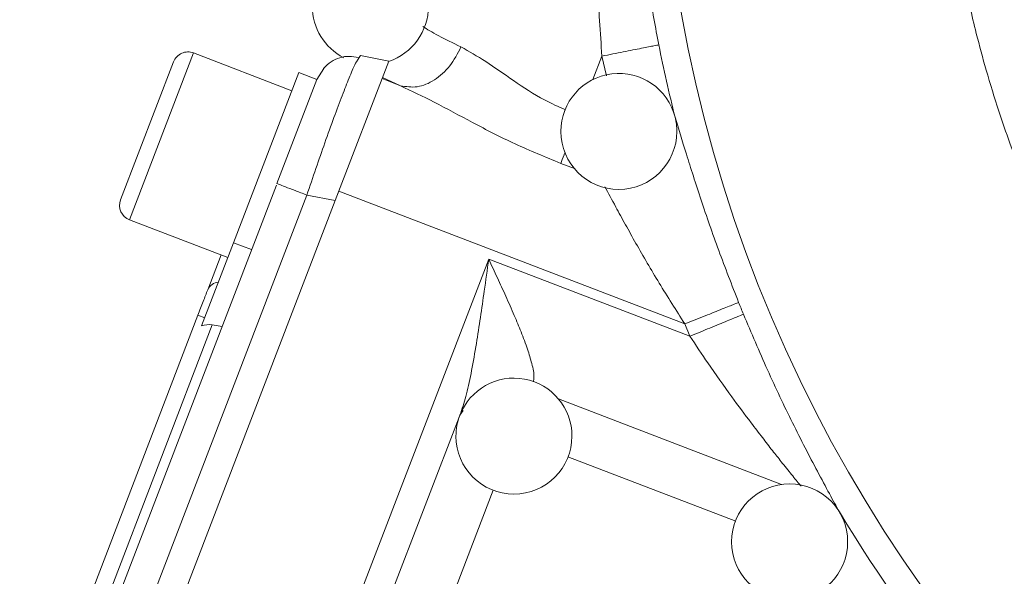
# Model space of a CAD drawing. Header units: inches. Extents: x 0.3 to 33.9, y 0.2 to 21.7.
# Tile 25 of 32: x 22.8 to 24.8, y 10.5 to 11.6. Entities that reach past the tile are written whole.
import ezdxf

# ---------------------------------------------------------------- set-up
doc = ezdxf.new("R2010")
doc.units = ezdxf.units.IN
doc.header["$MEASUREMENT"] = 0

msp = doc.modelspace()

# ---------------------------------------------------------------- linework, layer by layer
at = {"color": 7, "linetype": 'Continuous', "lineweight": 15}
for p, q in [((23.1085, 11.5313), (22.9988, 11.2456)), ((23.3534, 11.4715), (23.1498, 11.5497)), ((23.5536, 11.5328), (23.4428, 11.2441)), ((23.4893, 11.5349), (23.4949, 11.5442)), ((23.5536, 11.5328), (23.4949, 11.5442)), ((23.405, 11.4945), (23.4191, 11.5178)), ((23.2326, 11.1569), (23.3677, 11.5089)), ((23.3224, 11.2792), (23.405, 11.4945)), ((23.405, 11.4945), (23.3677, 11.5089)), ((23.5397, 11.4966), (23.5779, 11.4819)), ((23.5407, 11.4991), (23.5779, 11.4819)), ((22.7901, 9.8925), (23.3212, 11.2761)), ((22.8506, 9.8657), (23.3841, 11.2555)), ((23.4428, 11.2441), (23.3841, 11.2555)), ((23.4449, 11.2496), (23.4503, 11.2635)), ((23.4503, 11.2635), (24.1662, 10.9887)), ((22.9019, 9.8349), (23.4428, 11.2441)), ((23.0173, 11.2042), (23.2208, 11.1261)), ((23.1664, 10.9846), (23.2326, 11.1569)), ((23.2326, 11.1569), (23.2699, 11.1426)), ((23.1791, 11.0594), (23.2068, 11.1315)), ((23.2282, 9.7362), (23.7605, 11.1229)), ((23.7605, 11.1229), (24.1766, 10.9632)), ((22.8498, 10.2014), (23.1588, 11.0066)), ((23.1588, 11.0066), (23.1728, 11.0012)), ((22.885, 10.1963), (23.1884, 10.9869)), ((23.2088, 10.9832), (23.1884, 10.9869)), ((24.1766, 10.9632), (24.1662, 10.9887)), ((23.398, 10.0111), (23.7027, 10.805)), ((23.7075, 10.8099), (23.7006, 10.7996))]:
    msp.add_line(p, q, dxfattribs=at)
at = {"color": 8, "linetype": 'Continuous', "lineweight": 15}
for p, q in [((23.1498, 11.5497), (23.0173, 11.2042)), ((23.9761, 11.4947), (23.9947, 11.5431)), ((24.0039, 11.5021), (23.9947, 11.5431)), ((23.9377, 11.3104), (23.9095, 11.3212)), ((23.9048, 10.8336), (24.3662, 10.6565)), ((23.9241, 10.7139), (24.2717, 10.5804)), ((23.7697, 10.6447), (23.555, 10.0855))]:
    msp.add_line(p, q, dxfattribs=at)
at = {"color": 7, "linetype": 'Continuous', "lineweight": 15}
msp.add_circle((27.0695, 12.1533), 2.9563, dxfattribs=at)
for centre, radius, start, end in [((23.5157, 11.6462), 0.12, 180, 242.6677), ((23.5157, 11.6462), 0.12, 288.3272, 0), ((23.1384, 11.5198), 0.032, 69, 159), ((27.0695, 12.1533), 3.0148, 191.2238, 194.1427), ((24.0297, 11.3873), 0.12, 14.176, 180), ((24.0297, 11.3873), 0.12, 0, 14.176), ((24.0297, 11.3873), 0.12, 180, 0), ((23.0287, 11.2341), 0.032, 159, 249), ((23.204, 11.048), 0.0274, 95.7916, 155.4083), ((27.0695, 12.1533), 3.0082, 201.8575, 202.3609), ((23.8127, 10.7566), 0.12, 0, 159.016), ((23.8127, 10.7566), 0.12, 159.016, 180), ((23.8127, 10.7566), 0.12, 180, 0), ((24.3831, 10.5377), 0.12, 0, 180), ((27.0695, 12.1533), 3.0148, 211.0232, 228.9899), ((24.3831, 10.5377), 0.12, 180, 0)]:
    msp.add_arc(centre, radius, start, end, dxfattribs=at)
msp.add_ellipse((23.1791, 10.9421), major_axis=(0.0164, 0.0428), ratio=0.916331, start_param=0.174533, end_param=0.698222, dxfattribs=at)
for points, knots in [([(29.4396, 12.1533), (29.4396, 12.1527), (29.4396, 12.1469), (29.4395, 12.1254), (29.4387, 12.0786), (29.4354, 12.0041), (29.4289, 11.9249), (29.4204, 11.8513), (29.4118, 11.7905), (29.4017, 11.7303), (29.3901, 11.6705), (29.3758, 11.6058), (29.3583, 11.5365), (29.3393, 11.4701), (29.3184, 11.4041), (29.293, 11.3312), (29.2526, 11.228), (29.1986, 11.1093), (29.1348, 10.9892), (29.0742, 10.8883), (29.02, 10.8066), (28.9669, 10.7326), (28.9106, 10.66), (28.8502, 10.5884), (28.7942, 10.5271), (28.7477, 10.4793), (28.705, 10.4375), (28.6593, 10.3951), (28.603, 10.3458), (28.5408, 10.2949), (28.4803, 10.249), (28.4385, 10.2191), (28.4141, 10.2022), (28.4026, 10.1944), (28.3937, 10.1884), (28.3244, 10.1421), (28.2224, 10.0809), (28.1012, 10.0198), (28.0392, 9.9913), (28.008, 9.9776), (27.9923, 9.9709), (27.9844, 9.9676), (27.9804, 9.966), (27.9785, 9.9651), (27.9775, 9.9647), (27.977, 9.9645), (27.9767, 9.9644), (27.9766, 9.9644), (27.9766, 9.9643), (27.9765, 9.9643), (27.9765, 9.9643), (27.9765, 9.9643), (27.9765, 9.9643), (27.9765, 9.9643), (27.9765, 9.9643), (27.929, 9.9446), (27.8085, 9.8989), (27.6318, 9.8479), (27.4381, 9.8097), (27.2572, 9.7884), (27.0898, 9.7823), (26.9485, 9.7864), (26.8313, 9.7955), (26.7173, 9.81), (26.6125, 9.8283), (26.5108, 9.8506), (26.4061, 9.8781), (26.2876, 9.9155), (26.1657, 9.9616), (26.051, 10.0125), (25.953, 10.062), (25.8717, 10.1076), (25.8062, 10.1475), (25.7585, 10.1787), (25.7226, 10.2032), (25.6932, 10.224), (25.6626, 10.2464), (25.6309, 10.2704), (25.5982, 10.2961), (25.568, 10.3208), (25.5362, 10.3476), (25.5051, 10.3749), (25.4699, 10.4069), (25.4333, 10.4416), (25.3712, 10.5031), (25.2923, 10.5886), (25.2055, 10.6948), (25.1314, 10.796), (25.0636, 10.8987), (24.9988, 11.0085), (24.937, 11.1273), (24.8921, 11.2268), (24.86, 11.3061), (24.8377, 11.3651), (24.8136, 11.4351), (24.7903, 11.5107), (24.7707, 11.5834), (24.7587, 11.6333), (24.7523, 11.6623), (24.7493, 11.6759), (24.7471, 11.6864), (24.7375, 11.733), (24.7237, 11.8116), (24.7094, 11.927), (24.7011, 12.0397), (24.6985, 12.166), (24.7035, 12.2953), (24.7186, 12.449), (24.7457, 12.6113), (24.7876, 12.7802), (24.835, 12.9277), (24.8881, 13.0648), (24.9491, 13.1987), (25.022, 13.3356), (25.1029, 13.4668), (25.1863, 13.5849), (25.2828, 13.7063), (25.3773, 13.8105), (25.4691, 13.8996), (25.5395, 13.9625), (25.6094, 14.0202), (25.6813, 14.0747), (25.7616, 14.1307), (25.8519, 14.1878), (25.9505, 14.2431), (26.0563, 14.2956), (26.1842, 14.3512), (26.3397, 14.4069), (26.5202, 14.4561), (26.7044, 14.4913), (26.89, 14.5121), (27.069, 14.5187), (27.2493, 14.5127), (27.4341, 14.4928), (27.6226, 14.457), (27.8056, 14.4068), (27.953, 14.3533), (28.0676, 14.3034), (28.1504, 14.2632), (28.2294, 14.2208), (28.3086, 14.1741), (28.3909, 14.1206), (28.4806, 14.0565), (28.5716, 13.9842), (28.6615, 13.9049), (28.7558, 13.813), (28.8534, 13.7061), (28.9504, 13.5853), (29.0374, 13.4619), (29.1169, 13.3336), (29.1902, 13.1973), (29.2589, 13.0475), (29.3212, 12.8824), (29.3746, 12.6999), (29.4134, 12.5101), (29.4358, 12.3262), (29.4384, 12.2078), (29.4396, 12.1533)], [0, 0, 0, 0, 0.000119, 0.001163, 0.00435, 0.009551, 0.016209, 0.020369, 0.024495, 0.028588, 0.03267, 0.036787, 0.041963, 0.047069, 0.050725, 0.055915, 0.062639, 0.073073, 0.082211, 0.090055, 0.096783, 0.101985, 0.108441, 0.115297, 0.120886, 0.125168, 0.128752, 0.132941, 0.137735, 0.143839, 0.149148, 0.153055, 0.154207, 0.155142, 0.15586, 0.156363, 0.17196, 0.179802, 0.183734, 0.185703, 0.186688, 0.187181, 0.187427, 0.18755, 0.187612, 0.187643, 0.187658, 0.187666, 0.18767, 0.187672, 0.187673, 0.187673, 0.187673, 0.187673, 0.187674, 0.187674, 0.198047, 0.213652, 0.224703, 0.237839, 0.250349, 0.258441, 0.266345, 0.274063, 0.281594, 0.287795, 0.295071, 0.30342, 0.312844, 0.321339, 0.32872, 0.334988, 0.34014, 0.344178, 0.34648, 0.348906, 0.351456, 0.354128, 0.356925, 0.359844, 0.361989, 0.365313, 0.368184, 0.371578, 0.375497, 0.385808, 0.395024, 0.403146, 0.411093, 0.419856, 0.428851, 0.438078, 0.441865, 0.446107, 0.450805, 0.456779, 0.462077, 0.465979, 0.467131, 0.468066, 0.468786, 0.469291, 0.477664, 0.484877, 0.492732, 0.500461, 0.510336, 0.518807, 0.531614, 0.543478, 0.553885, 0.562839, 0.573114, 0.583539, 0.594118, 0.604183, 0.612676, 0.625387, 0.632522, 0.638483, 0.644407, 0.650798, 0.65668, 0.664143, 0.672343, 0.679475, 0.687966, 0.700451, 0.712765, 0.725645, 0.738245, 0.750398, 0.761744, 0.774608, 0.787852, 0.800402, 0.812831, 0.819461, 0.825602, 0.83139, 0.837537, 0.84414, 0.851191, 0.859759, 0.867567, 0.875371, 0.886317, 0.896726, 0.906602, 0.916745, 0.927148, 0.937813, 0.94996, 0.962715, 0.976106, 0.989011, 1, 1, 1, 1]), ([(23.9947, 11.5431), (23.9913, 11.5919), (23.9843, 11.694), (23.9819, 11.8458), (23.9853, 12.0014), (23.9948, 12.1524), (24.0104, 12.3062), (24.0314, 12.4548), (24.0584, 12.6069), (24.0808, 12.7055), (24.0925, 12.7572)], [0, 0, 0, 0, 0.117758, 0.246436, 0.366745, 0.496286, 0.616305, 0.747245, 0.867723, 1, 1, 1, 1]), ([(24.1069, 12.7635), (24.0948, 12.6927), (24.0716, 12.5574), (24.0549, 12.3591), (24.0503, 12.1892), (24.0538, 12.0425), (24.062, 11.9157), (24.075, 11.7933), (24.0914, 11.6775), (24.1055, 11.6028), (24.1123, 11.5665)], [0, 0, 0, 0, 0.184941, 0.352993, 0.504415, 0.611155, 0.716814, 0.816658, 0.91095, 1, 1, 1, 1]), ([(23.7031, 11.5622), (23.6864, 11.5703), (23.6504, 11.5878), (23.6333, 11.5987), (23.6242, 11.6046)], [0, 0, 0, 0, 0.462235, 1, 1, 1, 1]), ([(23.5779, 11.4819), (23.5893, 11.4801), (23.612, 11.4763), (23.6488, 11.4918), (23.6818, 11.5211), (23.696, 11.5485), (23.7031, 11.5622)], [0, 0, 0, 0, 0.2501612, 0.5, 0.7498388, 1, 1, 1, 1]), ([(23.4908, 11.5397), (23.4844, 11.5411), (23.4716, 11.5439), (23.4521, 11.5407), (23.4338, 11.5325), (23.4239, 11.5227), (23.4189, 11.5178)], [0, 0, 0, 0, 0.252652, 0.503903, 0.753133, 1, 1, 1, 1]), ([(23.9095, 11.3212), (23.8777, 11.3343), (23.8148, 11.3601), (23.7277, 11.4049), (23.6483, 11.4485), (23.6009, 11.471), (23.5779, 11.4819)], [0, 0, 0, 0, 0.264263, 0.521763, 0.768081, 1, 1, 1, 1]), ([(24.2775, 11.0333), (24.2635, 11.0693), (24.2354, 11.1413), (24.1991, 11.2465), (24.1678, 11.3448), (24.1533, 11.3926), (24.146, 11.4166)], [0, 0, 0, 0, 0.248671, 0.497686, 0.747714, 1, 1, 1, 1]), ([(23.7027, 10.805), (23.7068, 10.8177), (23.7158, 10.8453), (23.7256, 10.894), (23.7349, 10.9471), (23.7434, 11.0022), (23.7518, 11.0606), (23.7574, 11.1009), (23.7605, 11.1229)], [0, 0, 0, 0, 0.134055, 0.29019, 0.465131, 0.632249, 0.799034, 1, 1, 1, 1]), ([(24.2875, 11.0088), (24.3039, 10.9701), (24.3367, 10.8926), (24.3893, 10.7823), (24.4329, 10.6975), (24.4654, 10.6371), (24.4792, 10.6117), (24.4859, 10.5995)], [0, 0, 0, 0, 0.248254, 0.497025, 0.747171, 0.877686, 1, 1, 1, 1])]:
    msp.add_open_spline(points, degree=3, knots=knots, dxfattribs=at)
at = {"color": 8, "linetype": 'Continuous', "lineweight": 15}
for points, knots in [([(23.7031, 11.5622), (23.7199, 11.5528), (23.7534, 11.5339), (23.811, 11.4925), (23.866, 11.4559), (23.9048, 11.4386), (23.9195, 11.432)], [0, 0, 0, 0, 0.276637, 0.554702, 0.83186, 1, 1, 1, 1]), ([(23.3841, 11.2555), (23.3967, 11.2925), (23.4161, 11.3494), (23.4405, 11.4169), (23.4577, 11.4628), (23.4721, 11.4992), (23.4843, 11.5282), (23.4877, 11.5327), (23.4893, 11.5349)], [0, 0, 0, 0, 0.272033, 0.419982, 0.56575, 0.711521, 0.859466, 1, 1, 1, 1]), ([(23.9095, 11.3212), (23.9115, 11.3263), (23.9139, 11.3327), (23.9177, 11.3426), (23.9184, 11.3445)], [0, 0, 0, 0, 0.807711, 1, 1, 1, 1]), ([(24.1662, 10.9887), (24.1483, 11.0169), (24.1129, 11.0727), (24.0724, 11.1422), (24.0433, 11.1943), (24.0207, 11.2358), (24.0082, 11.2595), (24.001, 11.2729)], [0, 0, 0, 0, 0.281275, 0.555456, 0.690129, 0.823453, 1, 1, 1, 1]), ([(23.7605, 11.1229), (23.7665, 11.1101), (23.7784, 11.0844), (23.7962, 11.0454), (23.8128, 11.0079), (23.8281, 10.9711), (23.8408, 10.9375), (23.8501, 10.9057), (23.8553, 10.8822), (23.8535, 10.872), (23.853, 10.8691)], [0, 0, 0, 0, 0.1405834, 0.2805245, 0.4286217, 0.5554827, 0.696395, 0.8180052, 0.9485213, 1, 1, 1, 1]), ([(24.4065, 10.653), (24.4061, 10.6534), (24.4, 10.6609), (24.3864, 10.6777), (24.3671, 10.7018), (24.3468, 10.7274), (24.326, 10.7543), (24.2979, 10.7911), (24.26, 10.8422), (24.2174, 10.9022), (24.189, 10.9447), (24.1766, 10.9632)], [0, 0, 0, 0, 0.005489, 0.091054, 0.186185, 0.265275, 0.35478, 0.454747, 0.623568, 0.836233, 1, 1, 1, 1])]:
    msp.add_open_spline(points, degree=3, knots=knots, dxfattribs=at)
at = {"color": 7, "linetype": 'Continuous', "lineweight": 15}
for points in [[(23.9947, 11.5431), (24.0098, 11.5461), (24.0399, 11.5521), (24.0783, 11.5597), (24.1057, 11.5651), (24.1101, 11.566), (24.1123, 11.5665)], [(23.3841, 11.2555), (23.3757, 11.2588), (23.3589, 11.2652), (23.3389, 11.2729), (23.3251, 11.2782), (23.3233, 11.2789), (23.3224, 11.2792)], [(23.1791, 11.0594), (23.1761, 11.0517), (23.1702, 11.0363), (23.1626, 11.0165), (23.1588, 11.0066)], [(24.1662, 10.9887), (24.1805, 10.9944), (24.2091, 11.0058), (24.2453, 11.0204), (24.2713, 11.0308), (24.2755, 11.0325), (24.2775, 11.0333)], [(24.2875, 11.0088), (24.2854, 11.008), (24.2812, 11.0063), (24.2554, 10.9956), (24.2192, 10.9808), (24.1908, 10.9691), (24.1766, 10.9632)]]:
    msp.add_open_spline(points, degree=3, dxfattribs=at)

doc.saveas('drawing.dxf')
